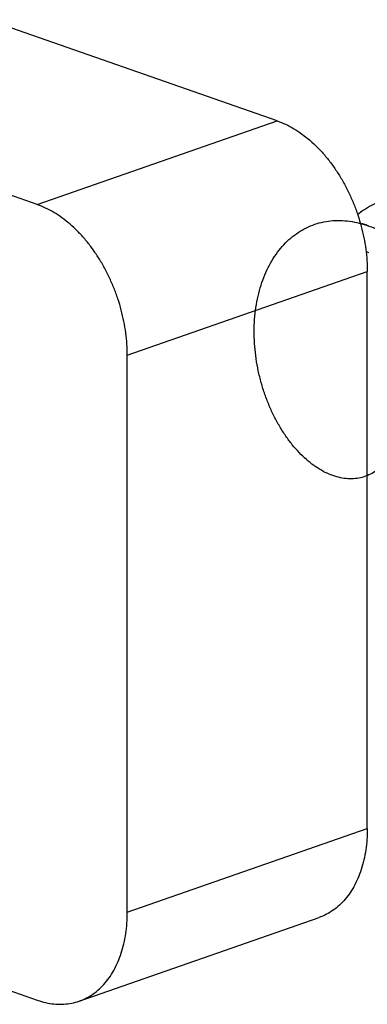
# Model space of a CAD drawing. Header units: millimetres. Extents: x 177 to 351, y 32 to 305.
# Tile 22 of 80: x 227.086 to 227.905, y 108.995 to 111.315. Entities that reach past the tile are written whole.
import ezdxf

# ---------------------------------------------------------------- set-up
doc = ezdxf.new("R2010")
doc.units = ezdxf.units.MM
doc.header["$LTSCALE"] = 30.734
doc.layers.get('0').update_dxf_attribs({"linetype": 'CONTINUOUS'})

msp = doc.modelspace()

# ---------------------------------------------------------------- linework, layer by layer
at = {"color": 7, "linetype": 'Continuous'}
for p, q in [((227.693, 111.0767), (222.4604, 112.9007)), ((227.1273, 110.8795), (221.8947, 112.7035)), ((227.9051, 109.4094), (227.9051, 110.7216)), ((227.3394, 109.2122), (227.3394, 110.5244)), ((224.2299, 110.0149), (227.1273, 109.005)), ((227.226, 109.0029), (227.7917, 109.2001))]:
    msp.add_line(p, q, dxfattribs=at)
at = {"color": 9, "linetype": 'Continuous'}
for p, q in [((227.1273, 110.8795), (227.693, 111.0767)), ((227.3394, 110.5244), (227.9051, 110.7216)), ((227.3394, 109.2122), (227.9051, 109.4094))]:
    msp.add_line(p, q, dxfattribs=at)
at = {"color": 7, "linetype": 'Continuous'}
for centre, radius, start, end in [((227.8299, 110.6133), 0.2297, 69.8879, 75.1332), ((227.8087, 110.5617), 0.2273, 63.9022, 65.7127)]:
    msp.add_arc(centre, radius, start, end, dxfattribs=at)
for points, knots in [([(227.693, 111.0767), (227.6996, 111.0744), (227.713, 111.0689), (227.7324, 111.0585), (227.7515, 111.0459), (227.77, 111.0311), (227.7879, 111.0143), (227.805, 110.9957), (227.8212, 110.9754), (227.8362, 110.9535), (227.8501, 110.9304), (227.8626, 110.906), (227.8736, 110.8808), (227.8831, 110.8548), (227.891, 110.8283), (227.8973, 110.8015), (227.9018, 110.7747), (227.9045, 110.7481), (227.9051, 110.7304), (227.9051, 110.7216)], [0, 0, 0, 0, 0.0211478, 0.043156, 0.065991, 0.0897216, 0.1142326, 0.1395189, 0.1654926, 0.1920119, 0.2190506, 0.2464005, 0.2740205, 0.3017313, 0.3293896, 0.356925, 0.3841175, 0.4109375, 0.4372064, 0.4372064, 0.4372064, 0.4372064]), ([(227.8822, 110.8565), (227.8873, 110.8607), (227.8986, 110.869), (227.917, 110.8795), (227.9372, 110.8878), (227.9512, 110.8916), (227.9583, 110.893)], [0, 0, 0, 0, 0.01993845, 0.04177699, 0.06346684, 0.08516192, 0.08516192, 0.08516192, 0.08516192]), ([(227.3394, 110.5244), (227.3394, 110.5332), (227.3388, 110.5509), (227.3361, 110.5775), (227.3316, 110.6043), (227.3254, 110.6311), (227.3175, 110.6576), (227.3079, 110.6836), (227.2969, 110.7089), (227.2844, 110.7332), (227.2705, 110.7564), (227.2555, 110.7782), (227.2393, 110.7985), (227.2222, 110.8171), (227.2043, 110.8339), (227.1858, 110.8487), (227.1667, 110.8613), (227.1473, 110.8717), (227.1339, 110.8772), (227.1273, 110.8795)], [0, 0, 0, 0, 0.0262688, 0.0530889, 0.0802813, 0.1078168, 0.135475, 0.1631858, 0.1908058, 0.2181558, 0.2451945, 0.2717138, 0.2976875, 0.3229738, 0.3474848, 0.3712153, 0.3940503, 0.4160585, 0.4372064, 0.4372064, 0.4372064, 0.4372064]), ([(227.9656, 110.3009), (227.9652, 110.3001), (227.9619, 110.2936), (227.955, 110.2821), (227.9435, 110.2676), (227.9306, 110.2556), (227.9165, 110.2459), (227.9012, 110.2389), (227.885, 110.2345), (227.868, 110.2329), (227.8504, 110.234), (227.8325, 110.2378), (227.8144, 110.2442), (227.7964, 110.2533), (227.7785, 110.2649), (227.761, 110.279), (227.7441, 110.2953), (227.7279, 110.3138), (227.7126, 110.3343), (227.6984, 110.3566), (227.6853, 110.3805), (227.6737, 110.4058), (227.6634, 110.4323), (227.6548, 110.4597), (227.6479, 110.4879), (227.6428, 110.5165), (227.6396, 110.5453), (227.6382, 110.574), (227.6388, 110.6024), (227.6413, 110.6302), (227.6459, 110.6572), (227.6523, 110.6832), (227.6607, 110.7078), (227.6709, 110.731), (227.6829, 110.7524), (227.6966, 110.7719), (227.7119, 110.7893), (227.7287, 110.8045), (227.7468, 110.8172), (227.7661, 110.8275), (227.7865, 110.8352), (227.8078, 110.8402), (227.8298, 110.8425), (227.8522, 110.842), (227.875, 110.8389), (227.8978, 110.8331), (227.9206, 110.8248), (227.9431, 110.8139), (227.9652, 110.8007), (227.9867, 110.7852), (228.0073, 110.7675), (228.027, 110.748), (228.0456, 110.7267), (228.0629, 110.7039), (228.0788, 110.6798), (228.0932, 110.6545), (228.1059, 110.6285), (228.1169, 110.6018), (228.1261, 110.5747), (228.1334, 110.5476), (228.1388, 110.5207), (228.1422, 110.4941), (228.1437, 110.4682), (228.1432, 110.4433), (228.1408, 110.4195), (228.1366, 110.397), (228.1304, 110.3762), (228.1226, 110.3571), (228.1131, 110.3401), (228.102, 110.3251), (228.0894, 110.3124), (228.0755, 110.3022), (228.0605, 110.2946), (228.0445, 110.2896), (228.0276, 110.2873), (228.0102, 110.2877), (227.9924, 110.2908), (227.9806, 110.2946), (227.9748, 110.2969)], [0, 0, 0, 0, 0.002666, 0.021894, 0.040206, 0.057718, 0.074694, 0.091346, 0.107999, 0.124899, 0.142338, 0.160518, 0.179621, 0.19977, 0.221015, 0.243415, 0.266908, 0.291503, 0.31706, 0.343553, 0.370792, 0.398721, 0.427131, 0.455936, 0.48494, 0.514021, 0.543024, 0.571793, 0.600232, 0.62817, 0.655568, 0.682273, 0.708297, 0.733533, 0.758048, 0.781804, 0.804919, 0.827443, 0.849533, 0.871327, 0.892993, 0.914728, 0.936673, 0.959034, 0.981894, 1.005421, 1.029623, 1.054609, 1.080318, 1.106791, 1.133922, 1.16168, 1.18994, 1.218598, 1.247538, 1.276591, 1.30566, 1.334534, 1.363135, 1.391236, 1.418774, 1.44554, 1.471481, 1.496433, 1.52036, 1.543169, 1.564849, 1.585409, 1.604886, 1.623406, 1.641087, 1.658174, 1.674872, 1.691506, 1.708314, 1.72561, 1.743587, 1.762465, 1.762465, 1.762465, 1.762465]), ([(227.9051, 109.4094), (227.9051, 109.4009), (227.9045, 109.384), (227.9019, 109.3592), (227.8974, 109.3355), (227.8912, 109.313), (227.8833, 109.2919), (227.8738, 109.2725), (227.8627, 109.2549), (227.8502, 109.2392), (227.8363, 109.2255), (227.8211, 109.2141), (227.8062, 109.2057), (227.7961, 109.2016), (227.7917, 109.2001)], [0, 0, 0, 0, 0.0256386, 0.0505806, 0.074697, 0.0980211, 0.1204506, 0.142041, 0.1628178, 0.1828155, 0.2022, 0.2210455, 0.2395781, 0.2535495, 0.2535495, 0.2535495, 0.2535495]), ([(227.226, 109.0029), (227.2304, 109.0044), (227.2405, 109.0085), (227.2555, 109.0169), (227.2706, 109.0284), (227.2845, 109.042), (227.297, 109.0577), (227.3081, 109.0753), (227.3176, 109.0948), (227.3255, 109.1158), (227.3317, 109.1383), (227.3362, 109.162), (227.3388, 109.1868), (227.3394, 109.2037), (227.3394, 109.2122)], [0, 0, 0, 0, 0.0139714, 0.032504, 0.0513495, 0.070734, 0.0907316, 0.1115084, 0.1330989, 0.1555284, 0.1788525, 0.2029689, 0.2279108, 0.2535495, 0.2535495, 0.2535495, 0.2535495]), ([(227.1273, 109.005), (227.1337, 109.0027), (227.1466, 108.999), (227.166, 108.9958), (227.1852, 108.9951), (227.2039, 108.9968), (227.2174, 109), (227.2246, 109.0024), (227.226, 109.0029)], [0, 0, 0, 0, 0.0203598, 0.040036, 0.0591045, 0.0777848, 0.0961942, 0.1006062, 0.1006062, 0.1006062, 0.1006062])]:
    msp.add_open_spline(points, degree=3, knots=knots, dxfattribs=at)

doc.saveas('drawing.dxf')
